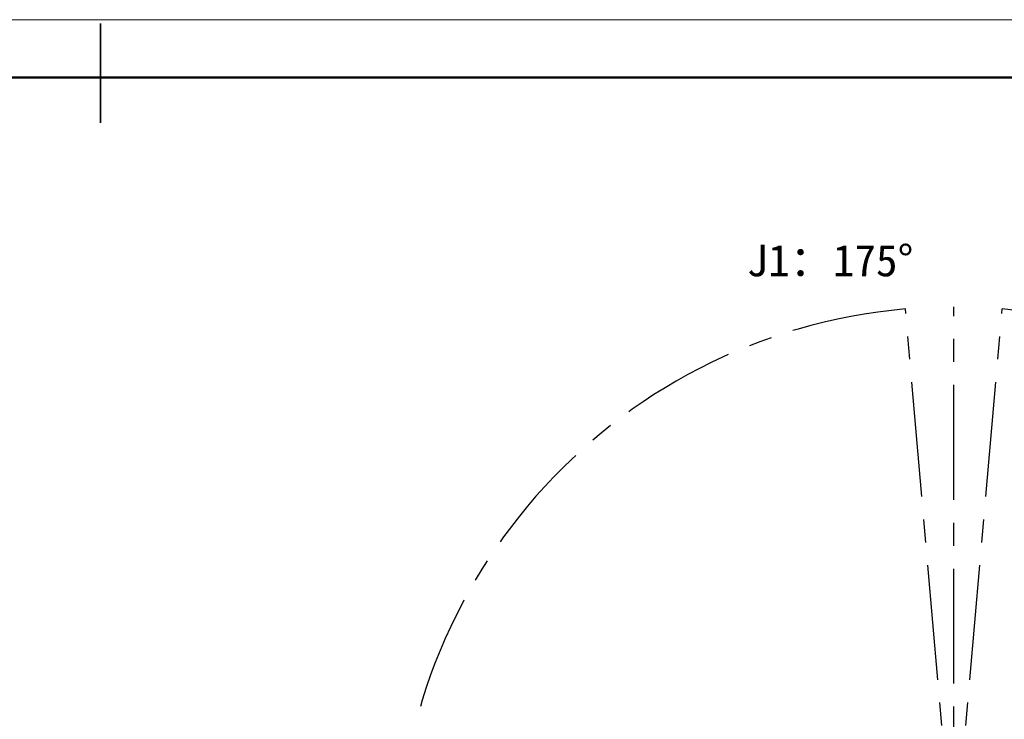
# Model space of a CAD drawing. Header units: millimetres. Extents: x -55 to 731, y 0 to 297.
# Tile 16 of 18: x 200 to 309, y 220 to 297. Entities that reach past the tile are written whole.
import ezdxf

# ---------------------------------------------------------------- set-up
doc = ezdxf.new("R2010")
doc.units = ezdxf.units.MM
doc.linetypes.add('CENTERX2', pattern=[20.32, 12.7, -2.54, 2.54, -2.54])
doc.layers.add('中心线层', color=6, linetype='CENTERX2', lineweight=25)
doc.layers.add('标注层', color=150, linetype='Continuous')
doc.styles.add('SLDTEXTSTYLE0', font='仿宋_GB2312', dxfattribs={"bigfont": 'bigfont'})
doc.styles.add('SLDTEXTSTYLE1', font='仿宋_GB2312')
doc.dimstyles.new('SLDDIMSTYLE1', dxfattribs={"dimtxt": 3.5, "dimasz": 4, "dimexe": 0, "dimexo": 0.0625, "dimgap": 0.875, "dimtad": 0, "dimtih": 1, "dimtoh": 1, "dimlfac": 15, "dimrnd": 1e-09, "dimzin": 12, "dimdsep": 46, "dimtxsty": 'SLDTEXTSTYLE1', "dimsah": 1, "dimcen": 0, "dimadec": 0, "dimazin": 3, "dimtfac": 1, "dimtdec": 3, "dimtofl": 0, "dimtmove": 0, "dimatfit": 3, "dimfxl": 0, "dimfrac": 2, "dimtolj": 1, "dimtzin": 12, "dimarcsym": 0})

# ---------------------------------------------------------------- blocks, each defined once
blk = doc.blocks.new('_D_3')
at = {"layer": '标注层'}
for p, q in [((343.88, 250.41), (349.27, 256.55)), ((349.27, 256.55), (362.28, 256.55))]:
    blk.add_line(p, q, dxfattribs=at)
blk.add_solid([(343.88, 250.41), (346.89, 253.08), (346.14, 253.74)], dxfattribs=at)
at = {"layer": '标注层', "char_height": 3.5, "attachment_point": 1, "style": 'SLDTEXTSTYLE1'}
for s, insert in [('%%c', (350.27, 261.06)), ('1844', (354.14, 261.06))]:
    blk.add_mtext(s, dxfattribs=dict(at, insert=insert))

msp = doc.modelspace()

# ---------------------------------------------------------------- linework, layer by layer
at = {"color": 7, "linetype": 'Continuous', "lineweight": 18}
msp.add_line((-0.00051, 297.39658), (419.99299, 297.39658), dxfattribs=at)
at = {"color": 7, "linetype": 'Continuous', "lineweight": 35}
msp.add_line((208.99593, 285.98945), (208.99593, 296.98945), dxfattribs=at)
at = {"color": 7, "linetype": 'Continuous', "lineweight": 50}
msp.add_line((23.99593, 290.98945), (413.99593, 290.98945), dxfattribs=at)
at = {"layer": '中心线层', "linetype": 'CENTERX2'}
for q in [(297.99812, 265.4211), (308.71247, 265.4211)]:
    msp.add_line((303.35529, 204.18833), q, dxfattribs=at)
at = {"layer": '中心线层'}
msp.add_line((303.35529, 142.72167), (303.35529, 265.655), dxfattribs=at)
at = {"layer": '中心线层', "linetype": 'CENTERX2'}
msp.add_arc((303.35529, 204.18833), 61.46667, 95, 85, dxfattribs=at)

# ---------------------------------------------------------------- texts
at = {"layer": '标注层', "insert": (280.44646, 272.52981), "char_height": 3.5, "attachment_point": 1, "style": 'SLDTEXTSTYLE0'}
msp.add_mtext('J1\\M+18146175\\M+1818B', dxfattribs=at)

# ---------------------------------------------------------------- dimensions: what is measured, and where the dimension line sits
at = {"layer": '标注层'}
dim = msp.add_radius_dim(center=(303.35529, 204.18833), mpoint=(343.87847, 250.40546), text='%%c1844', dimstyle='SLDDIMSTYLE1', override={"dimpost": '<>'}, dxfattribs=at)
dim.commit()
dim.dimension.update_dxf_attribs({"geometry": '_D_3', "text_midpoint": (356.27536, 258.5877), "dimtype": 164})

doc.saveas('drawing.dxf')
